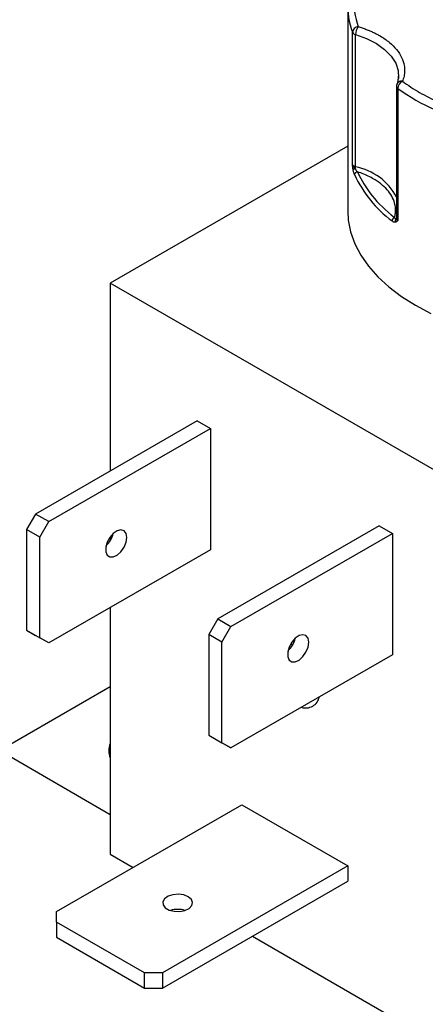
# Model space of a CAD drawing. Header units: inches. Extents: x 0.5 to 22.1, y 0.5 to 16.5.
# Tile 17 of 20: x 18.357 to 19.033, y 13.403 to 15.046. Entities that reach past the tile are written whole.
import ezdxf

# ---------------------------------------------------------------- set-up
doc = ezdxf.new("R2010")
doc.units = ezdxf.units.IN
doc.header["$LTSCALE"] = 2
doc.header["$MEASUREMENT"] = 0

msp = doc.modelspace()

# ---------------------------------------------------------------- linework, layer by layer
for p, q in [((18.9041, 15.0698), (18.9041, 14.7268)), ((18.9119, 14.8048), (18.9119, 15.0252)), ((18.9171, 14.8008), (18.9171, 15.0213)), ((18.9885, 14.9546), (18.9869, 14.9404)), ((18.9853, 14.9352), (18.9853, 14.7147)), ((18.9875, 14.9316), (18.9875, 14.7112)), ((18.9041, 14.8352), (18.5082, 14.6067)), ((19.1234, 14.2516), (18.5082, 14.6067)), ((18.5082, 14.6067), (18.5082, 14.2932)), ((18.6532, 14.3769), (18.3839, 14.2214)), ((18.6532, 14.3769), (18.6751, 14.3642)), ((18.4059, 14.2088), (18.6751, 14.3642)), ((18.6751, 14.3642), (18.6751, 14.1617)), ((18.3839, 14.2214), (18.3689, 14.1954)), ((18.4059, 14.2088), (18.3839, 14.2214)), ((18.3909, 14.1828), (18.3689, 14.1954)), ((18.3689, 14.1954), (18.3689, 14.0276)), ((18.3909, 14.1828), (18.4059, 14.2088)), ((18.9565, 14.2017), (18.6873, 14.0463)), ((18.9565, 14.2017), (18.9785, 14.1891)), ((18.3909, 14.0149), (18.3909, 14.1828)), ((18.5082, 14.1835), (18.5082, 14.177)), ((18.7092, 14.0336), (18.9785, 14.1891)), ((18.9785, 14.1891), (18.9785, 13.9866)), ((18.6751, 14.1617), (18.4059, 14.0063)), ((18.5082, 14.0654), (18.5082, 13.6538)), ((18.6873, 14.0463), (18.6723, 14.0203)), ((18.6873, 14.0463), (18.7092, 14.0336)), ((18.6942, 14.0077), (18.7092, 14.0336)), ((18.3689, 14.0276), (18.3909, 14.0149)), ((18.3689, 14.0276), (18.3839, 14.0189)), ((18.4059, 14.0063), (18.3839, 14.0189)), ((18.4059, 14.0063), (18.3909, 14.0149)), ((18.6942, 14.0077), (18.6723, 14.0203)), ((18.6723, 14.0203), (18.6723, 13.8525)), ((18.6942, 13.8398), (18.6942, 14.0077)), ((18.8092, 14.0049), (18.8125, 14.0034)), ((18.9785, 13.9866), (18.7092, 13.8311)), ((18.3232, 13.8266), (18.5082, 13.9335)), ((18.6723, 13.8525), (18.6942, 13.8398)), ((18.6723, 13.8525), (18.6873, 13.8438)), ((18.6873, 13.8438), (18.7092, 13.8311)), ((18.7092, 13.8311), (18.6942, 13.8398)), ((18.5082, 13.7198), (18.3232, 13.8266)), ((18.4186, 13.558), (18.7274, 13.7363)), ((18.7274, 13.7363), (18.9042, 13.6342)), ((18.5082, 13.6538), (18.5464, 13.6318)), ((18.9042, 13.6342), (18.5954, 13.4559)), ((18.9042, 13.6342), (18.9042, 13.6089)), ((18.5954, 13.4306), (18.9042, 13.6089)), ((18.4186, 13.5407), (18.4186, 13.558)), ((18.5654, 13.4559), (18.4186, 13.5407)), ((18.4186, 13.5407), (18.4186, 13.5154)), ((18.4186, 13.5154), (18.5654, 13.4306)), ((18.7451, 13.5171), (19.1234, 13.2987)), ((18.5654, 13.4306), (18.5654, 13.4559)), ((18.5954, 13.4559), (18.5654, 13.4559)), ((18.5954, 13.4559), (18.5954, 13.4306)), ((18.5654, 13.4306), (18.5954, 13.4306))]:
    msp.add_line(p, q)
at = {"flags": 128}
for points in [[(18.9171, 15.0213), (18.9356, 15.0146), (18.9519, 15.0063), (18.9656, 14.9965), (18.9764, 14.9856), (18.984, 14.9738), (18.9881, 14.9615), (18.9886, 14.9489), (18.9884, 14.9471)], [(18.9041, 14.7268), (18.905, 14.7119), (18.9088, 14.6921), (18.9158, 14.6725), (18.9257, 14.6534), (18.9386, 14.6349), (18.9542, 14.6172), (18.9726, 14.6003), (18.9935, 14.5844), (19.0169, 14.5697), (19.0423, 14.5562)], [(18.5358, 14.1825), (18.5346, 14.1892), (18.5312, 14.1936), (18.526, 14.1952), (18.5198, 14.1936), (18.5133, 14.1892), (18.5075, 14.1825), (18.5031, 14.1744), (18.5008, 14.1661), (18.5008, 14.1585), (18.5031, 14.1529), (18.5075, 14.1499), (18.5133, 14.1499), (18.5198, 14.1529), (18.526, 14.1586), (18.5312, 14.1661), (18.5346, 14.1745), (18.5358, 14.1825)], [(18.8392, 14.0074), (18.838, 14.0141), (18.8345, 14.0185), (18.8294, 14.02), (18.8231, 14.0185), (18.8166, 14.0141), (18.8108, 14.0074), (18.8065, 13.9993), (18.8041, 13.9909), (18.8041, 13.9834), (18.8065, 13.9778), (18.8108, 13.9748), (18.8166, 13.9748), (18.8231, 13.9778), (18.8294, 13.9835), (18.8345, 13.991), (18.838, 13.9994), (18.8392, 14.0074)], [(18.6383, 13.5828), (18.6308, 13.5858), (18.6218, 13.587), (18.6127, 13.5863), (18.6047, 13.5837), (18.5988, 13.5796), (18.5959, 13.5746), (18.5963, 13.5693), (18.6, 13.5644), (18.6065, 13.5607), (18.6149, 13.5586), (18.6241, 13.5583), (18.6328, 13.56), (18.6399, 13.5634), (18.6444, 13.568), (18.6456, 13.5733), (18.6435, 13.5784), (18.6383, 13.5828)]]:
    msp.add_lwpolyline(points, dxfattribs=at)
for centre, radius, start, end in [((19.0363, 15.07), 0.1322, 177.4493, 199.7861), ((18.9223, 15.0241), 0.0105, 93.3855, 173.7731), ((18.9395, 15.021), 0.0224, 142.6575, 179.2657), ((18.9173, 15.0275), 0.00584, 202.9787, 242.992), ((18.9204, 15.0324), 0.0116, 240.4659, 253.794), ((18.9897, 14.9354), 0.0044, 182.478, 239.5259), ((18.9934, 14.9358), 0.00785, 75.6719, 174.8473), ((19.0015, 14.9308), 0.014, 116.0957, 176.5431), ((19.1989, 15.226), 0.3624, 234.3111, 245.6943), ((18.9186, 14.8081), 0.00749, 206.7477, 258.5997), ((18.9172, 14.7917), 0.00556, 97.9999, 136.3953), ((18.9208, 14.7871), 0.00537, 95.1981, 173.9066), ((19.1004, 14.8732), 0.2038, 204.8113, 233.0482), ((18.9055, 14.801), 0.0116, 340.4761, 358.7318), ((18.8981, 14.7039), 0.0988, 28.0077, 78.9293), ((18.9847, 14.7099), 0.00681, 113.8597, 176.2343), ((18.9886, 14.7103), 0.00531, 145.7148, 203.1049), ((18.9823, 14.7161), 0.00335, 305.0455, 337.1501), ((18.9899, 14.7151), 0.00462, 184.1179, 238.1308), ((18.4733, 14.1982), 0.0409, 312.8992, 347.1061), ((18.7767, 14.0231), 0.0409, 312.8992, 347.1061), ((18.834, 13.9211), 0.0233, 251.8299, 348.1647), ((18.5402, 13.8266), 0.0342, 159.3171, 200.6829), ((18.6207, 13.5209), 0.0409, 72.9148, 107.0852)]:
    msp.add_arc(centre, radius, start, end)
for points in [[(18.9142, 15.0839), (18.9134, 15.0673), (18.916, 15.0508), (18.9217, 15.0345)], [(18.9953, 14.9434), (19.0043, 14.9369), (19.0138, 14.9307), (19.0239, 14.9249)], [(19.0239, 14.9249), (19.0341, 14.919), (19.0447, 14.9135), (19.056, 14.9084)], [(18.9143, 14.7999), (18.9133, 14.8013), (18.9123, 14.8029), (18.9119, 14.8048)], [(18.9165, 14.7972), (18.9158, 14.7979), (18.915, 14.7989), (18.9143, 14.7999)], [(18.9165, 14.7972), (18.9175, 14.7953), (18.9188, 14.7937), (18.9203, 14.7924)], [(18.9203, 14.7924), (18.9321, 14.7649), (18.953, 14.739), (18.9819, 14.7161)], [(18.9819, 14.7161), (18.9827, 14.7146), (18.9835, 14.7135), (18.9842, 14.7133)], [(18.9842, 14.7133), (18.9846, 14.7127), (18.9852, 14.7118), (18.9875, 14.7112)]]:
    msp.add_open_spline(points, degree=3)
for points, knots in [([(18.9217, 15.0345), (18.9239, 15.0339), (18.9284, 15.0325), (18.9349, 15.0301), (18.9411, 15.0276), (18.947, 15.025), (18.9528, 15.0221), (18.9622, 15.0168), (18.9741, 15.0085), (18.9861, 14.9964), (18.9944, 14.9833), (18.9983, 14.9712), (18.9991, 14.9608), (18.9982, 14.952), (18.9963, 14.9463), (18.9953, 14.9434)], [0, 0, 0, 0, 0.040712, 0.081199, 0.121575, 0.161957, 0.202462, 0.243205, 0.371568, 0.500042, 0.628406, 0.75688, 0.838051, 0.918781, 1, 1, 1, 1]), ([(18.9861, 14.9388), (18.986, 14.9387), (18.9854, 14.9377), (18.9854, 14.9364), (18.9854, 14.9353)], [0, 0, 0, 0, 0.104012, 1, 1, 1, 1]), ([(18.9132, 14.7955), (18.9131, 14.7962), (18.9128, 14.7977), (18.9125, 14.7999), (18.9122, 14.8023), (18.912, 14.8039), (18.9119, 14.8048)], [0, 0, 0, 0, 0.236129, 0.498993, 0.712542, 1, 1, 1, 1]), ([(18.9154, 14.7876), (18.9152, 14.7882), (18.9148, 14.7892), (18.9142, 14.7912), (18.9136, 14.7932), (18.9133, 14.7948), (18.9132, 14.7955)], [0, 0, 0, 0, 0.270747, 0.52324, 0.763872, 1, 1, 1, 1]), ([(18.9819, 14.7161), (18.9823, 14.7173), (18.9829, 14.7197), (18.9835, 14.7233), (18.9838, 14.727), (18.9838, 14.7306), (18.9835, 14.7342), (18.9824, 14.7405), (18.9794, 14.7492), (18.9723, 14.76), (18.9626, 14.77), (18.9517, 14.7779), (18.9409, 14.784), (18.931, 14.7886), (18.9239, 14.7911), (18.9203, 14.7924)], [0, 0, 0, 0, 0.040848, 0.081503, 0.122064, 0.162633, 0.203311, 0.244196, 0.372048, 0.500037, 0.627888, 0.755877, 0.837356, 0.918461, 1, 1, 1, 1]), ([(18.9837, 14.7082), (18.9834, 14.7082), (18.9827, 14.7081), (18.9816, 14.7082), (18.9804, 14.7086), (18.9792, 14.7093), (18.9783, 14.71), (18.9779, 14.7103)], [0, 0, 0, 0, 0.188808, 0.379511, 0.575987, 0.781785, 1, 1, 1, 1]), ([(18.9875, 14.7112), (18.9872, 14.7108), (18.9866, 14.7102), (18.9857, 14.7093), (18.9848, 14.7086), (18.984, 14.7084), (18.9837, 14.7082)], [0, 0, 0, 0, 0.2912416, 0.5002174, 0.7620959, 1, 1, 1, 1])]:
    msp.add_open_spline(points, degree=3, knots=knots)

doc.saveas('drawing.dxf')
